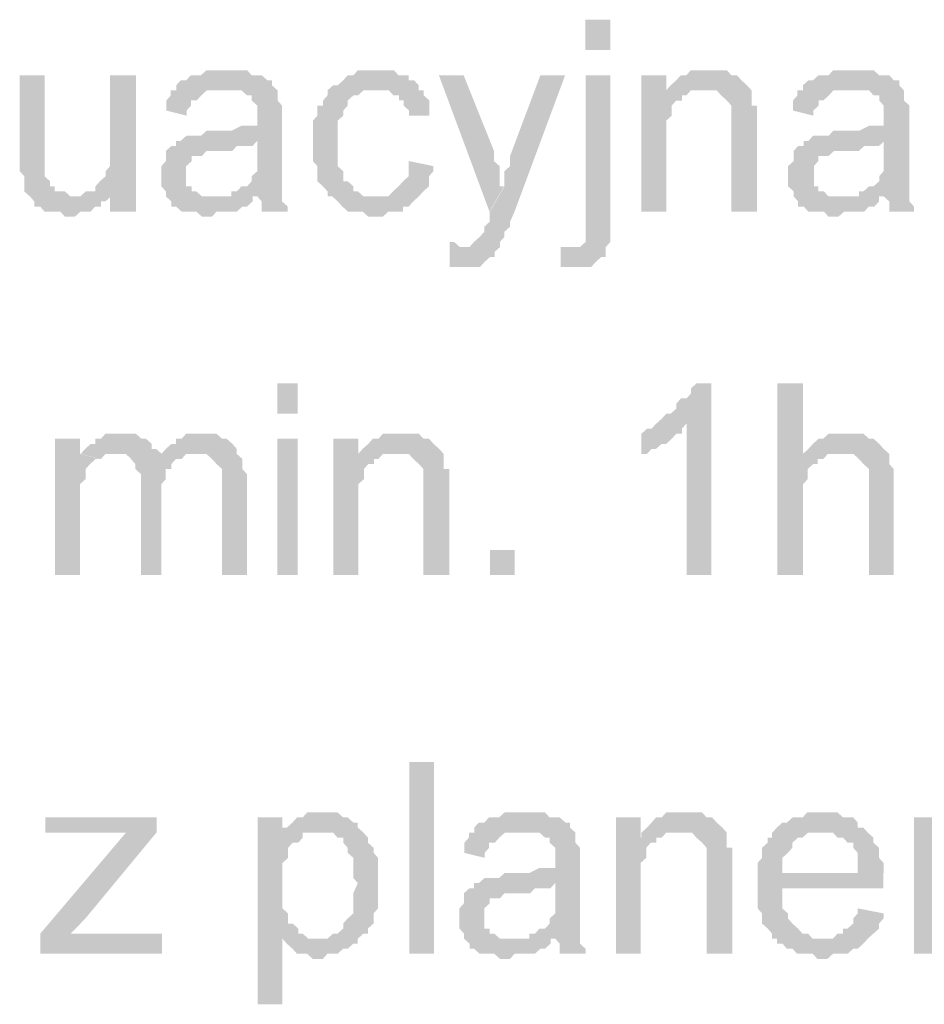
# Model space of a CAD drawing. Header units: millimetres. Extents: x -523 to 1404227, y -783705 to 1038705.
# Tile 119 of 256: x 403628 to 404386, y 229756 to 230581. Entities that reach past the tile are written whole.
import ezdxf

# ---------------------------------------------------------------- set-up
doc = ezdxf.new("R2010")
doc.units = ezdxf.units.MM
doc.linetypes.add('ACAD_ISO08W100', pattern=[36, 24, -3, 6, -3])
doc.layers.add('!!ELEKTRYKA', color=7, linetype='Continuous')

msp = doc.modelspace()

# ---------------------------------------------------------------- hatches: boundary and pattern name
at = {"layer": '!!ELEKTRYKA', "linetype": 'ACAD_ISO08W100'}
for points in [[(403648.93, 230534.61), (403628.15, 230534.61), (403628.15, 230462.65), (403628.15, 230462.65), (403628.15, 230458.42), (403628.15, 230454.18), (403631.93, 230449.94), (403631.93, 230445.71), (403631.93, 230441.48), (403631.93, 230437.25), (403636.65, 230433.01), (403636.65, 230433.01), (403640.43, 230428.78), (403640.43, 230424.55), (403645.15, 230424.55), (403648.93, 230420.31), (403653.65, 230420.31), (403657.43, 230420.31), (403662.15, 230420.31), (403665.93, 230416.08), (403670.65, 230416.08), (403670.65, 230416.08), (403674.43, 230416.08), (403679.16, 230420.31), (403682.93, 230420.31), (403687.66, 230420.31), (403691.43, 230424.55), (403696.16, 230424.55), (403696.16, 230428.78), (403699.94, 230428.78), (403704.66, 230433.01), (403674.43, 230433.01), (403670.65, 230433.01), (403665.93, 230437.25), (403662.15, 230437.25), (403657.43, 230437.25), (403657.43, 230441.48), (403653.65, 230441.48), (403653.65, 230445.71), (403648.93, 230449.94), (403648.93, 230454.18), (403648.93, 230454.18), (403648.93, 230462.65), (403648.93, 230466.88), (403648.93, 230471.11)], [(403725.62, 230534.62), (403703.91, 230534.62), (403703.91, 230475.34), (403703.91, 230475.34), (403703.91, 230466.88), (403703.91, 230462.64), (403703.91, 230458.41), (403700.13, 230454.18), (403700.13, 230449.95), (403700.13, 230449.95), (403695.41, 230445.72), (403691.63, 230441.48), (403691.63, 230437.25), (403703.91, 230437.25), (403703.91, 230420.31), (403725.62, 230420.31)], [(403801.73, 230538.85), (403797.01, 230538.85), (403793.23, 230538.85), (403788.52, 230538.85), (403784.74, 230538.85), (403780.02, 230534.62), (403776.25, 230534.62), (403771.53, 230534.62), (403767.75, 230530.39), (403763.03, 230530.39), (403759.26, 230526.15), (403759.26, 230521.92), (403797.01, 230521.92), (403801.73, 230521.92), (403805.5, 230521.92), (403810.22, 230521.92), (403814, 230521.92), (403818.71, 230517.69), (403822.49, 230517.69), (403822.49, 230513.45), (403822.49, 230513.45), (403827.21, 230509.22), (403827.21, 230504.98), (403827.21, 230500.75), (403827.21, 230500.75), (403827.21, 230492.29), (403822.49, 230492.29), (403818.71, 230492.29), (403818.71, 230492.29), (403814, 230492.29), (403805.5, 230488.05), (403801.73, 230488.05), (403797.01, 230488.05), (403793.23, 230488.05), (403784.74, 230488.05), (403780.02, 230483.81), (403776.25, 230483.81), (403776.25, 230483.81), (403771.53, 230483.81), (403767.75, 230483.81), (403763.03, 230479.59), (403827.21, 230479.59), (403827.21, 230471.12), (403827.21, 230466.88), (403827.21, 230462.66), (403827.21, 230458.42), (403827.21, 230454.18), (403822.49, 230449.95), (403822.49, 230449.95), (403822.49, 230445.72), (403818.71, 230441.49), (403814, 230441.49), (403810.22, 230437.25), (403805.5, 230437.25), (403805.5, 230433.01), (403827.21, 230433.01), (403827.21, 230433.01), (403830.98, 230428.78), (403830.98, 230424.55), (403830.98, 230420.32), (403852.69, 230420.32), (403852.69, 230420.32), (403852.69, 230424.55), (403847.97, 230428.78), (403847.97, 230433.01), (403847.97, 230437.25), (403847.97, 230437.25), (403847.97, 230441.49), (403847.97, 230445.72), (403847.97, 230449.95), (403847.97, 230454.18), (403847.97, 230462.66), (403847.97, 230466.88), (403847.97, 230496.52), (403847.97, 230496.52), (403847.97, 230500.75), (403847.97, 230504.98), (403847.97, 230509.22), (403844.2, 230513.45), (403844.2, 230513.45), (403844.2, 230517.69), (403844.2, 230521.92), (403839.48, 230526.15), (403839.48, 230530.39), (403835.7, 230530.39), (403830.98, 230534.62), (403827.21, 230534.62), (403822.49, 230534.62), (403818.71, 230538.85), (403814, 230538.85), (403810.22, 230538.85), (403805.5, 230538.85)], [(403928.5, 230538.84), (403924.73, 230538.84), (403920.02, 230538.84), (403916.24, 230538.84), (403911.53, 230538.84), (403907.76, 230534.61), (403903.04, 230534.61), (403899.27, 230530.37), (403899.27, 230530.37), (403894.55, 230526.15), (403890.78, 230526.15), (403886.07, 230521.91), (403886.07, 230517.68), (403882.29, 230513.44), (403882.29, 230509.21), (403877.58, 230509.21), (403877.58, 230504.97), (403877.58, 230500.74), (403873.81, 230496.51), (403873.81, 230492.27), (403873.81, 230488.04), (403873.81, 230483.8), (403873.81, 230479.57), (403873.81, 230471.11), (403873.81, 230466.88), (403873.81, 230462.64), (403877.58, 230458.41), (403877.58, 230454.17), (403877.58, 230449.94), (403877.58, 230445.7), (403882.29, 230441.47), (403882.29, 230441.47), (403886.07, 230437.24), (403886.07, 230433), (403924.73, 230433), (403924.73, 230433), (403920.02, 230433), (403916.24, 230433), (403911.53, 230437.24), (403907.76, 230437.24), (403907.76, 230441.47), (403903.04, 230445.7), (403903.04, 230445.7), (403899.27, 230445.7), (403899.27, 230449.94), (403899.27, 230454.17), (403894.55, 230458.41), (403894.55, 230462.64), (403894.55, 230466.88), (403894.55, 230471.11), (403894.55, 230479.57), (403894.55, 230479.57), (403894.55, 230483.8), (403894.55, 230488.04), (403894.55, 230492.27), (403894.55, 230496.51), (403899.27, 230500.74), (403899.27, 230504.97), (403903.04, 230509.21), (403903.04, 230513.44), (403903.04, 230513.44), (403907.76, 230517.68), (403911.53, 230517.68), (403916.24, 230521.91), (403920.02, 230521.91), (403924.73, 230521.91), (403928.5, 230521.91), (403962.45, 230521.91), (403962.45, 230526.15), (403958.68, 230530.37), (403953.97, 230530.37), (403953.97, 230534.61), (403950.19, 230534.61), (403945.48, 230534.61), (403941.71, 230538.84), (403936.99, 230538.84), (403933.22, 230538.84)], [(404000.12, 230534.62), (403979.39, 230534.62), (404021.79, 230420.31), (404034.04, 230441.49), (404030.27, 230441.49), (404030.27, 230449.95), (404030.27, 230454.18), (404030.27, 230458.41), (404025.56, 230462.65), (404025.56, 230466.89), (404025.56, 230471.12)], [(404085.21, 230534.61), (404064.48, 230534.61), (404039.04, 230466.88), (404039.04, 230466.88), (404039.04, 230462.63), (404039.04, 230458.4), (404034.33, 230454.17), (404034.33, 230449.94), (404034.33, 230445.7), (404034.33, 230441.47), (404022.08, 230420.31), (404022.08, 230420.31), (404022.08, 230416.07), (404022.08, 230411.84), (404017.37, 230407.6), (404017.37, 230403.37), (404013.6, 230399.13), (404013.6, 230399.13), (404013.6, 230399.13), (404008.89, 230394.9), (404008.89, 230394.9), (404005.12, 230390.67), (403996.64, 230390.67), (404030.56, 230390.67), (404030.56, 230394.9), (404030.56, 230394.9), (404034.33, 230399.13), (404034.33, 230403.37), (404039.04, 230407.6), (404039.04, 230411.84), (404042.81, 230420.31)], [(404123.13, 230534.61), (404102.41, 230534.61), (404102.41, 230416.07), (404102.41, 230411.84), (404102.41, 230403.37), (404102.41, 230399.14), (404102.41, 230394.91), (404102.41, 230394.91), (404102.41, 230394.91), (404097.7, 230390.67), (404093.93, 230390.67), (404119.36, 230390.67), (404123.13, 230394.91), (404123.13, 230399.14), (404123.13, 230403.37), (404123.13, 230407.6), (404123.13, 230416.07)], [(404169.85, 230534.6), (404149.14, 230534.6), (404149.14, 230420.3), (404169.85, 230420.3), (404169.85, 230483.8), (404169.85, 230488.04), (404169.85, 230492.27), (404169.85, 230496.5), (404174.55, 230500.73), (404174.55, 230504.97), (404174.55, 230509.2), (404178.32, 230513.43), (404178.32, 230513.43), (404183.03, 230513.43), (404183.03, 230517.67), (404186.79, 230517.67), (404169.85, 230517.67)], [(404203.72, 230538.86), (404203.72, 230538.86), (404199.02, 230538.86), (404195.25, 230538.86), (404190.55, 230538.86), (404186.78, 230534.62), (404182.08, 230534.62), (404178.31, 230530.39), (404178.31, 230530.39), (404173.6, 230526.16), (404169.84, 230521.92), (404199.02, 230521.92), (404203.72, 230521.92), (404207.49, 230521.92), (404212.19, 230521.92), (404215.96, 230517.69), (404215.96, 230517.69), (404220.67, 230513.45), (404224.43, 230509.23), (404224.43, 230509.23), (404224.43, 230504.99), (404224.43, 230500.76), (404224.43, 230496.52), (404224.43, 230492.28), (404224.43, 230420.32), (404246.08, 230420.32), (404246.08, 230492.28), (404246.08, 230492.28), (404246.08, 230500.76), (404246.08, 230504.99), (404246.08, 230509.23), (404241.37, 230509.23), (404241.37, 230513.45), (404241.37, 230517.69), (404241.37, 230521.92), (404237.61, 230526.16), (404237.61, 230526.16), (404232.9, 230530.39), (404229.14, 230534.62), (404224.43, 230534.62), (404224.43, 230534.62), (404220.67, 230538.86), (404215.96, 230538.86), (404207.49, 230538.86)], [(404326.71, 230538.84), (404322.95, 230538.84), (404318.25, 230538.84), (404314.48, 230538.84), (404309.78, 230538.84), (404306.02, 230534.61), (404301.32, 230534.61), (404297.55, 230534.61), (404292.85, 230530.38), (404289.09, 230530.38), (404284.39, 230526.15), (404284.39, 230521.91), (404322.95, 230521.91), (404326.71, 230521.91), (404331.41, 230521.91), (404335.18, 230521.91), (404339.88, 230521.91), (404343.64, 230517.68), (404348.34, 230517.68), (404348.34, 230513.45), (404348.34, 230513.45), (404352.11, 230509.21), (404352.11, 230504.97), (404352.11, 230500.74), (404352.11, 230500.74), (404352.11, 230492.28), (404348.34, 230492.28), (404343.64, 230492.28), (404343.64, 230492.28), (404339.88, 230492.28), (404331.41, 230488.05), (404326.71, 230488.05), (404322.95, 230488.05), (404318.25, 230488.05), (404309.78, 230488.05), (404306.02, 230483.81), (404301.32, 230483.81), (404301.32, 230483.81), (404297.55, 230483.81), (404292.85, 230483.81), (404289.09, 230479.58), (404352.11, 230479.58), (404352.11, 230471.11), (404352.11, 230466.87), (404352.11, 230462.64), (404352.11, 230458.41), (404352.11, 230454.18), (404348.34, 230449.94), (404348.34, 230449.94), (404348.34, 230445.71), (404343.64, 230441.48), (404339.88, 230441.48), (404335.18, 230437.24), (404331.41, 230437.24), (404331.41, 230433.01), (404352.11, 230433.01), (404352.11, 230433.01), (404356.81, 230428.77), (404356.81, 230424.54), (404356.81, 230420.31), (404377.5, 230420.31), (404377.5, 230420.31), (404377.5, 230424.54), (404373.74, 230428.77), (404373.74, 230433.01), (404373.74, 230437.24), (404373.74, 230437.24), (404373.74, 230441.48), (404373.74, 230445.71), (404373.74, 230449.94), (404373.74, 230454.18), (404373.74, 230462.64), (404373.74, 230466.87), (404373.74, 230496.51), (404373.74, 230496.51), (404373.74, 230500.74), (404373.74, 230504.97), (404373.74, 230509.21), (404369.04, 230513.45), (404369.04, 230513.45), (404369.04, 230517.68), (404369.04, 230521.91), (404365.27, 230526.15), (404365.27, 230530.38), (404360.57, 230530.38), (404356.81, 230534.61), (404352.11, 230534.61), (404348.34, 230534.61), (404343.64, 230538.84), (404339.88, 230538.84), (404335.18, 230538.84), (404331.41, 230538.84)], [(403759.47, 230521.91), (403754.75, 230521.91), (403754.75, 230517.68), (403750.98, 230513.44), (403750.98, 230509.21), (403750.98, 230504.98), (403767.97, 230500.74), (403767.97, 230504.98), (403771.74, 230509.21), (403771.74, 230513.44), (403776.46, 230513.44), (403780.24, 230517.68), (403780.24, 230517.68), (403784.95, 230521.91), (403788.73, 230521.91), (403793.45, 230521.91), (403797.22, 230521.91)], [(403962.95, 230521.9), (403929.01, 230521.9), (403929.01, 230521.9), (403932.78, 230521.9), (403937.5, 230521.9), (403941.27, 230517.67), (403945.98, 230517.67), (403945.98, 230513.44), (403949.75, 230513.44), (403949.75, 230509.2), (403954.46, 230504.97), (403954.46, 230500.74), (403971.43, 230500.74), (403971.43, 230504.97), (403971.43, 230509.2), (403971.43, 230513.44), (403966.72, 230517.67), (403966.72, 230521.9)], [(404169.84, 230521.92), (404169.84, 230517.69), (404186.78, 230517.69), (404190.55, 230521.92), (404195.25, 230521.92), (404199.02, 230521.92)], [(404284.57, 230521.9), (404279.87, 230521.9), (404279.87, 230517.67), (404276.11, 230513.44), (404276.11, 230509.21), (404276.11, 230504.97), (404293.04, 230500.74), (404293.04, 230504.97), (404297.74, 230509.21), (404297.74, 230513.44), (404301.5, 230513.44), (404306.21, 230517.67), (404306.21, 230517.67), (404309.97, 230521.9), (404314.67, 230521.9), (404318.43, 230521.9), (404323.14, 230521.9)], [(403763.83, 230479.57), (403759.11, 230479.57), (403759.11, 230475.34), (403755.33, 230475.34), (403750.61, 230471.11), (403750.61, 230466.87), (403750.61, 230462.64), (403746.84, 230458.4), (403746.84, 230454.18), (403746.84, 230449.94), (403746.84, 230449.94), (403746.84, 230445.71), (403746.84, 230441.47), (403750.61, 230437.24), (403750.61, 230433.01), (403755.33, 230428.77), (403755.33, 230428.77), (403755.33, 230424.54), (403759.11, 230424.54), (403763.83, 230420.3), (403767.6, 230420.3), (403772.32, 230420.3), (403776.1, 230420.3), (403780.82, 230416.07), (403784.59, 230416.07), (403789.31, 230416.07), (403793.09, 230420.3), (403797.8, 230420.3), (403801.58, 230420.3), (403806.3, 230420.3), (403810.07, 230420.3), (403814.79, 230424.54), (403818.57, 230424.54), (403823.29, 230428.77), (403823.29, 230433.01), (403789.31, 230433.01), (403789.31, 230433.01), (403784.59, 230433.01), (403780.82, 230433.01), (403776.1, 230437.24), (403772.32, 230437.24), (403772.32, 230441.47), (403767.6, 230441.47), (403767.6, 230445.71), (403767.6, 230449.94), (403767.6, 230454.18), (403767.6, 230458.4), (403772.32, 230462.64), (403772.32, 230462.64), (403772.32, 230466.87), (403776.1, 230466.87), (403780.82, 230466.87), (403784.59, 230471.11), (403789.31, 230471.11), (403793.09, 230471.11), (403797.8, 230471.11), (403801.58, 230471.11), (403806.3, 230471.11), (403810.07, 230475.34), (403814.79, 230475.34), (403818.57, 230475.34), (403823.29, 230475.34), (403827.06, 230479.57)], [(404288.9, 230479.56), (404285.14, 230479.56), (404285.14, 230475.33), (404280.43, 230475.33), (404276.67, 230471.1), (404276.67, 230466.86), (404276.67, 230462.63), (404271.97, 230458.4), (404271.97, 230454.17), (404271.97, 230449.93), (404271.97, 230449.93), (404271.97, 230445.7), (404271.97, 230441.47), (404276.67, 230437.23), (404276.67, 230432.99), (404280.43, 230428.76), (404280.43, 230428.76), (404280.43, 230424.53), (404285.14, 230424.53), (404288.9, 230420.29), (404293.6, 230420.29), (404297.36, 230420.29), (404302.07, 230420.29), (404305.83, 230416.06), (404310.53, 230416.06), (404314.29, 230416.06), (404319, 230420.29), (404322.76, 230420.29), (404327.46, 230420.29), (404331.22, 230420.29), (404335.93, 230420.29), (404339.69, 230424.53), (404344.39, 230424.53), (404348.16, 230428.76), (404348.16, 230432.99), (404314.29, 230432.99), (404314.29, 230432.99), (404310.53, 230432.99), (404305.83, 230432.99), (404302.07, 230437.23), (404297.36, 230437.23), (404297.36, 230441.47), (404293.6, 230441.47), (404293.6, 230445.7), (404293.6, 230449.93), (404293.6, 230454.17), (404293.6, 230458.4), (404297.36, 230462.63), (404297.36, 230462.63), (404297.36, 230466.86), (404302.07, 230466.86), (404305.83, 230466.86), (404310.53, 230471.1), (404314.29, 230471.1), (404319, 230471.1), (404322.76, 230471.1), (404327.46, 230471.1), (404331.22, 230471.1), (404335.93, 230475.33), (404339.69, 230475.33), (404344.39, 230475.33), (404348.16, 230475.33), (404352.86, 230479.56)], [(403954.12, 230462.66), (403954.12, 230458.42), (403954.12, 230454.19), (403954.12, 230449.95), (403949.41, 230445.72), (403949.41, 230445.72), (403945.64, 230441.49), (403940.92, 230437.25), (403940.92, 230437.25), (403937.15, 230433.02), (403932.43, 230433.02), (403923.95, 230433.02), (403886.23, 230433.02), (403890, 230433.02), (403894.71, 230428.78), (403898.49, 230424.55), (403898.49, 230424.55), (403903.2, 230420.32), (403906.97, 230420.32), (403911.69, 230420.32), (403915.46, 230420.32), (403920.18, 230416.08), (403928.66, 230416.08), (403932.43, 230416.08), (403937.15, 230420.32), (403940.92, 230420.32), (403945.64, 230420.32), (403949.41, 230420.32), (403949.41, 230424.55), (403954.12, 230424.55), (403957.89, 230428.78), (403957.89, 230428.78), (403962.61, 230433.02), (403966.38, 230437.25), (403966.38, 230437.25), (403971.1, 230441.49), (403971.1, 230445.72), (403971.1, 230449.95), (403974.87, 230454.19), (403974.87, 230458.42)], [(403692.07, 230437.23), (403687.35, 230437.23), (403683.57, 230437.23), (403678.85, 230433), (403675.07, 230433), (403704.34, 230433), (403704.34, 230437.23)], [(403988.36, 230394.89), (403988.36, 230373.73), (403992.13, 230373.73), (403996.84, 230373.73), (404000.61, 230373.73), (404005.32, 230373.73), (404009.09, 230373.73), (404013.8, 230373.73), (404017.57, 230377.96), (404017.57, 230377.96), (404022.28, 230382.19), (404026.05, 230382.19), (404026.05, 230386.43), (404030.76, 230390.66), (403996.84, 230390.66), (403996.84, 230390.66), (403992.13, 230394.89)], [(404081.51, 230390.66), (404081.51, 230373.73), (404081.51, 230373.73), (404085.28, 230373.73), (404089.99, 230373.73), (404093.76, 230373.73), (404098.46, 230373.73), (404102.23, 230373.73), (404106.94, 230373.73), (404110.71, 230377.96), (404110.71, 230377.96), (404115.42, 230382.2), (404119.18, 230382.2), (404119.18, 230386.42), (404119.18, 230390.66), (404093.76, 230390.66), (404093.76, 230390.66), (404089.99, 230390.66)], [(404207.68, 230276.37), (404195.44, 230276.37), (404195.44, 230276.37), (404190.74, 230272.14), (404190.74, 230267.91), (404186.97, 230263.67), (404182.27, 230263.67), (404178.5, 230259.44), (404178.5, 230255.21), (404173.8, 230250.97), (404170.03, 230250.97), (404166.26, 230246.74), (404166.26, 230246.74), (404161.56, 230242.5), (404186.97, 230242.5), (404186.97, 230115.51), (404207.68, 230115.51)], [(404284.63, 230276.38), (404263, 230276.38), (404263, 230115.51), (404284.63, 230115.51), (404284.63, 230179.01), (404284.63, 230183.24), (404284.63, 230187.48), (404284.63, 230191.71), (404288.39, 230195.94), (404288.39, 230200.18), (404288.39, 230204.41), (404293.1, 230208.64), (404296.86, 230208.64), (404296.86, 230212.88), (404301.56, 230212.88), (404305.33, 230217.12), (404310.03, 230217.12), (404313.79, 230217.12), (404284.63, 230217.12)], [(404161.38, 230242.49), (404157.61, 230238.27), (404153.84, 230238.27), (404149.14, 230234.03), (404149.14, 230217.09), (404149.14, 230217.09), (404153.84, 230217.09), (404157.61, 230221.33), (404161.38, 230221.33), (404166.08, 230225.56), (404169.85, 230225.56), (404169.85, 230225.56), (404174.55, 230229.79), (404178.32, 230234.03), (404183.03, 230234.03), (404183.03, 230238.27), (404186.79, 230242.49)], [(403678.6, 230229.8), (403657.82, 230229.8), (403657.82, 230115.5), (403678.6, 230115.5), (403678.6, 230174.77), (403678.6, 230179.01), (403678.6, 230183.24), (403678.6, 230187.47), (403678.6, 230191.71), (403683.32, 230195.94), (403683.32, 230200.17), (403683.32, 230204.4), (403687.1, 230208.64), (403687.1, 230208.64), (403691.82, 230212.87), (403695.6, 230212.87), (403678.6, 230217.1)], [(403713.21, 230234.03), (403708.48, 230234.03), (403704.71, 230234.03), (403699.99, 230234.03), (403696.21, 230229.8), (403691.49, 230229.8), (403691.49, 230225.56), (403687.71, 230225.56), (403682.99, 230221.33), (403679.21, 230217.1), (403708.48, 230217.1), (403708.48, 230217.1), (403713.21, 230217.1), (403716.98, 230217.1), (403721.7, 230212.86), (403747.2, 230212.86), (403747.2, 230217.1), (403742.48, 230221.33), (403738.7, 230221.33), (403738.7, 230225.56), (403733.98, 230229.8), (403733.98, 230229.8), (403730.2, 230229.8), (403725.48, 230234.03), (403721.7, 230234.03), (403716.98, 230234.03)], [(403780.82, 230234.04), (403776.1, 230234.04), (403772.32, 230234.04), (403767.6, 230234.04), (403763.83, 230229.8), (403759.11, 230229.8), (403759.11, 230225.56), (403755.33, 230225.56), (403750.61, 230221.33), (403746.84, 230217.1), (403776.1, 230217.1), (403780.82, 230217.1), (403784.59, 230217.1), (403789.31, 230212.87), (403789.31, 230212.87), (403793.09, 230208.63), (403797.8, 230204.4), (403797.8, 230204.4), (403797.8, 230200.16), (403797.8, 230195.94), (403797.8, 230187.47), (403797.8, 230115.49), (403818.57, 230115.49), (403818.57, 230195.94), (403818.57, 230195.94), (403818.57, 230200.16), (403814.79, 230204.4), (403814.79, 230212.87), (403814.79, 230212.87), (403810.07, 230217.1), (403810.07, 230221.33), (403806.3, 230225.56), (403806.3, 230225.56), (403801.58, 230229.8), (403797.8, 230229.8), (403793.09, 230234.04), (403789.31, 230234.04), (403784.59, 230234.04)], [(403911.8, 230229.79), (403891.06, 230229.79), (403891.06, 230115.49), (403911.8, 230115.49), (403911.8, 230178.99), (403911.8, 230183.22), (403911.8, 230187.45), (403911.8, 230191.69), (403916.52, 230195.92), (403916.52, 230200.16), (403916.52, 230204.39), (403920.29, 230208.62), (403920.29, 230208.62), (403925, 230208.62), (403925, 230212.86), (403928.78, 230212.86), (403911.8, 230212.86)], [(403945.7, 230234.04), (403945.7, 230234.04), (403940.99, 230234.04), (403937.22, 230234.04), (403932.5, 230234.04), (403928.73, 230229.81), (403924.02, 230229.81), (403920.25, 230225.57), (403920.25, 230225.57), (403915.53, 230221.34), (403911.76, 230217.11), (403940.99, 230217.11), (403945.7, 230217.11), (403949.47, 230217.11), (403954.19, 230217.11), (403957.96, 230212.87), (403957.96, 230212.87), (403962.67, 230208.64), (403966.44, 230204.41), (403966.44, 230204.41), (403966.44, 230200.17), (403966.44, 230195.94), (403966.44, 230191.71), (403966.44, 230187.47), (403966.44, 230115.51), (403988.13, 230115.51), (403988.13, 230187.47), (403988.13, 230187.47), (403988.13, 230195.94), (403988.13, 230200.17), (403988.13, 230204.41), (403983.41, 230204.41), (403983.41, 230208.64), (403983.41, 230212.87), (403983.41, 230217.11), (403979.64, 230221.34), (403979.64, 230221.34), (403974.93, 230225.57), (403971.16, 230229.81), (403966.44, 230229.81), (403966.44, 230229.81), (403962.67, 230234.04), (403957.96, 230234.04), (403949.47, 230234.04)], [(404318.25, 230234.04), (404318.25, 230234.04), (404314.48, 230234.04), (404309.78, 230234.04), (404306.02, 230234.04), (404301.32, 230229.8), (404297.55, 230229.8), (404292.85, 230225.57), (404292.85, 230225.57), (404289.09, 230221.34), (404284.39, 230217.11), (404314.48, 230217.11), (404318.25, 230217.11), (404322.95, 230217.11), (404326.71, 230217.11), (404331.41, 230212.87), (404335.18, 230208.63), (404335.18, 230208.63), (404335.18, 230208.63), (404339.88, 230204.4), (404339.88, 230200.17), (404339.88, 230195.94), (404339.88, 230187.47), (404339.88, 230115.5), (404360.57, 230115.5), (404360.57, 230187.47), (404360.57, 230195.94), (404360.57, 230200.17), (404360.57, 230204.4), (404356.81, 230208.63), (404356.81, 230212.87), (404356.81, 230212.87), (404356.81, 230217.11), (404352.11, 230221.34), (404348.34, 230225.57), (404348.34, 230225.57), (404343.64, 230229.8), (404339.88, 230229.8), (404339.88, 230229.8), (404335.18, 230234.04), (404331.41, 230234.04), (404322.95, 230234.04)], [(403679.21, 230217.1), (403679.21, 230217.1), (403696.21, 230212.86), (403699.99, 230217.1), (403704.71, 230217.1), (403708.48, 230217.1)], [(403746.79, 230217.1), (403746.79, 230212.87), (403721.31, 230212.87), (403725.08, 230208.64), (403725.08, 230208.64), (403725.08, 230204.41), (403729.8, 230200.17), (403729.8, 230195.94), (403729.8, 230191.7), (403729.8, 230115.5), (403746.79, 230115.5), (403746.79, 230183.23), (403746.79, 230183.23), (403746.79, 230191.7), (403750.57, 230195.94), (403750.57, 230200.17), (403750.57, 230204.41), (403755.29, 230204.41), (403755.29, 230208.64), (403755.29, 230208.64), (403759.07, 230212.87), (403763.79, 230212.87), (403767.56, 230217.1), (403772.28, 230217.1), (403776.06, 230217.1)], [(403911.76, 230217.11), (403911.76, 230212.87), (403928.73, 230212.87), (403932.5, 230217.11), (403937.22, 230217.11), (403940.99, 230217.11)], [(403743.04, 229912.29), (403649.54, 229912.29), (403649.54, 229899.59), (403695.82, 229899.59), (403700.54, 229899.59), (403704.32, 229899.59), (403709.04, 229899.59), (403712.82, 229899.59), (403717.54, 229899.59), (403743.04, 229899.59)], [(403848.33, 229912.28), (403827.57, 229912.28), (403827.57, 229755.65), (403848.33, 229755.65), (403848.33, 229810.68), (403878.51, 229810.68), (403873.8, 229810.68), (403870.02, 229810.68), (403865.31, 229814.91), (403861.53, 229814.91), (403861.53, 229819.14), (403856.82, 229823.38), (403853.04, 229823.38), (403853.04, 229827.61), (403853.04, 229831.85), (403848.33, 229836.07), (403848.33, 229840.31), (403848.33, 229844.55), (403848.33, 229848.78), (403848.33, 229857.24), (403848.33, 229857.24), (403848.33, 229861.48), (403848.33, 229865.71), (403848.33, 229869.95), (403848.33, 229874.18), (403853.04, 229878.41), (403853.04, 229882.65), (403853.04, 229886.88), (403856.82, 229891.11), (403861.53, 229891.11), (403865.31, 229895.34), (403865.31, 229899.58), (403848.33, 229899.58)], [(403882.23, 229916.53), (403877.51, 229916.53), (403873.74, 229916.53), (403869.03, 229916.53), (403865.25, 229912.3), (403860.54, 229912.3), (403860.54, 229912.3), (403856.76, 229908.06), (403852.05, 229903.83), (403848.28, 229903.83), (403877.51, 229899.6), (403882.23, 229899.6), (403886, 229899.6), (403890.72, 229899.6), (403894.49, 229895.36), (403899.21, 229895.36), (403899.21, 229891.13), (403902.98, 229886.89), (403902.98, 229882.66), (403907.7, 229878.43), (403907.7, 229878.43), (403907.7, 229869.96), (403907.7, 229865.73), (403907.7, 229861.49), (403911.47, 229857.26), (403911.47, 229857.26), (403907.7, 229848.8), (403907.7, 229844.56), (403907.7, 229840.33), (403907.7, 229836.09), (403907.7, 229831.86), (403902.98, 229827.63), (403902.98, 229827.63), (403899.21, 229823.4), (403899.21, 229819.16), (403894.49, 229814.93), (403890.72, 229814.93), (403886, 229810.69), (403882.23, 229810.69), (403877.51, 229810.69), (403848.28, 229810.69), (403852.05, 229806.46), (403852.05, 229806.46), (403856.76, 229802.23), (403860.54, 229798), (403860.54, 229798), (403865.25, 229798), (403869.03, 229798), (403873.74, 229793.76), (403877.51, 229793.76), (403877.51, 229793.76), (403882.23, 229793.76), (403886, 229798), (403890.72, 229798), (403894.49, 229798), (403899.21, 229802.23), (403902.98, 229802.23), (403907.7, 229806.46), (403911.47, 229806.46), (403911.47, 229810.69), (403916.19, 229814.93), (403919.96, 229814.93), (403919.96, 229819.16), (403924.67, 229823.4), (403924.67, 229827.63), (403924.67, 229831.86), (403928.45, 229836.09), (403928.45, 229840.33), (403928.45, 229844.56), (403928.45, 229848.8), (403928.45, 229853.03), (403928.45, 229857.26), (403928.45, 229857.26), (403928.45, 229861.49), (403928.45, 229865.73), (403928.45, 229869.96), (403928.45, 229874.2), (403928.45, 229878.43), (403924.67, 229882.66), (403924.67, 229886.89), (403924.67, 229886.89), (403919.96, 229891.13), (403919.96, 229895.36), (403916.19, 229899.6), (403911.47, 229903.83), (403911.47, 229908.06), (403907.7, 229908.06), (403907.7, 229908.06), (403902.98, 229912.3), (403899.21, 229912.3), (403894.49, 229916.53), (403890.72, 229916.53), (403886, 229916.53)], [(404051.46, 229916.54), (404046.75, 229916.54), (404042.98, 229916.54), (404038.27, 229916.54), (404034.5, 229916.54), (404029.79, 229912.3), (404026.02, 229912.3), (404021.31, 229912.3), (404017.54, 229908.07), (404012.83, 229908.07), (404009.06, 229903.84), (404009.06, 229899.6), (404046.75, 229899.6), (404051.46, 229899.6), (404055.23, 229899.6), (404059.94, 229899.6), (404063.71, 229899.6), (404068.42, 229895.37), (404072.19, 229895.37), (404072.19, 229891.14), (404072.19, 229891.14), (404076.9, 229886.9), (404076.9, 229882.67), (404076.9, 229878.44), (404076.9, 229878.44), (404076.9, 229869.97), (404072.19, 229869.97), (404068.42, 229869.97), (404068.42, 229869.97), (404063.71, 229869.97), (404055.23, 229865.73), (404051.46, 229865.73), (404046.75, 229865.73), (404042.98, 229865.73), (404034.5, 229865.73), (404029.79, 229861.5), (404026.02, 229861.5), (404026.02, 229861.5), (404021.31, 229861.5), (404017.54, 229861.5), (404012.83, 229857.26), (404076.9, 229857.26), (404076.9, 229848.8), (404076.9, 229844.56), (404076.9, 229840.33), (404076.9, 229836.1), (404076.9, 229831.86), (404072.19, 229827.63), (404072.19, 229827.63), (404072.19, 229823.4), (404068.42, 229819.17), (404063.71, 229819.17), (404059.94, 229814.93), (404055.23, 229814.93), (404055.23, 229810.7), (404076.9, 229810.7), (404076.9, 229810.7), (404080.67, 229806.47), (404080.67, 229802.23), (404080.67, 229798), (404102.34, 229798), (404102.34, 229798), (404102.34, 229802.23), (404097.63, 229806.47), (404097.63, 229810.7), (404097.63, 229814.93), (404097.63, 229814.93), (404097.63, 229819.17), (404097.63, 229823.4), (404097.63, 229827.63), (404097.63, 229831.86), (404097.63, 229840.33), (404097.63, 229844.56), (404097.63, 229874.21), (404097.63, 229874.21), (404097.63, 229878.44), (404097.63, 229882.67), (404097.63, 229886.9), (404093.86, 229891.14), (404093.86, 229891.14), (404093.86, 229895.37), (404093.86, 229899.6), (404089.15, 229903.84), (404089.15, 229908.07), (404085.38, 229908.07), (404080.67, 229912.3), (404076.9, 229912.3), (404072.19, 229912.3), (404068.42, 229916.54), (404063.71, 229916.54), (404059.94, 229916.54), (404055.23, 229916.54)], [(404148.46, 229912.3), (404127.75, 229912.3), (404127.75, 229797.99), (404148.46, 229797.99), (404148.46, 229861.49), (404148.46, 229865.73), (404148.46, 229869.96), (404148.46, 229874.19), (404153.17, 229878.43), (404153.17, 229882.66), (404153.17, 229886.89), (404156.93, 229891.13), (404156.93, 229891.13), (404161.64, 229891.13), (404161.64, 229895.36), (404165.41, 229895.36), (404148.46, 229895.36)], [(404183.03, 229916.52), (404183.03, 229916.52), (404178.32, 229916.52), (404174.55, 229916.52), (404169.85, 229916.52), (404166.08, 229912.28), (404161.38, 229912.28), (404157.61, 229908.06), (404157.61, 229908.06), (404153.84, 229903.82), (404149.14, 229899.58), (404178.32, 229899.58), (404183.03, 229899.58), (404186.79, 229899.58), (404191.5, 229899.58), (404195.26, 229895.35), (404195.26, 229895.35), (404199.97, 229891.12), (404203.74, 229886.89), (404203.74, 229886.89), (404203.74, 229882.65), (404203.74, 229878.42), (404203.74, 229874.19), (404203.74, 229869.95), (404203.74, 229797.98), (404225.39, 229797.98), (404225.39, 229869.95), (404225.39, 229869.95), (404225.39, 229878.42), (404225.39, 229882.65), (404225.39, 229886.89), (404220.68, 229886.89), (404220.68, 229891.12), (404220.68, 229895.35), (404220.68, 229899.58), (404216.92, 229903.82), (404216.92, 229903.82), (404212.21, 229908.06), (404208.44, 229912.28), (404203.74, 229912.28), (404203.74, 229912.28), (404199.97, 229916.52), (404195.26, 229916.52), (404186.79, 229916.52)], [(404301.19, 229916.54), (404296.48, 229916.54), (404292.72, 229916.54), (404288.02, 229916.54), (404284.25, 229912.3), (404279.55, 229912.3), (404275.79, 229912.3), (404271.08, 229908.07), (404267.32, 229908.07), (404262.62, 229903.84), (404258.86, 229899.6), (404301.19, 229899.6), (404301.19, 229899.6), (404304.95, 229899.6), (404309.65, 229899.6), (404313.42, 229895.37), (404318.12, 229895.37), (404321.88, 229891.14), (404326.58, 229891.14), (404326.58, 229886.9), (404326.58, 229886.9), (404330.35, 229882.66), (404330.35, 229878.43), (404330.35, 229874.2), (404330.35, 229865.73), (404267.32, 229865.73), (404351.98, 229865.73), (404351.98, 229869.96), (404351.98, 229874.2), (404348.22, 229878.43), (404348.22, 229882.66), (404348.22, 229886.9), (404343.52, 229891.14), (404343.52, 229895.37), (404338.81, 229899.6), (404338.81, 229899.6), (404335.05, 229903.84), (404330.35, 229903.84), (404330.35, 229908.07), (404326.58, 229912.3), (404321.88, 229912.3), (404318.12, 229912.3), (404313.42, 229916.54), (404309.65, 229916.54), (404304.95, 229916.54)], [(404399.16, 229912.29), (404377.54, 229912.29), (404377.54, 229797.99), (404399.16, 229797.99), (404399.16, 229857.26), (404399.16, 229861.49), (404399.16, 229865.73), (404399.16, 229869.96), (404399.16, 229874.19), (404402.92, 229878.43), (404402.92, 229882.66), (404402.92, 229886.9), (404407.62, 229891.13), (404407.62, 229891.13), (404411.38, 229895.36), (404416.08, 229895.36), (404399.16, 229899.6)], [(403848.28, 229903.83), (403848.28, 229899.6), (403865.25, 229899.6), (403869.03, 229899.6), (403873.74, 229899.6), (403877.51, 229899.6)], [(403742.68, 229899.58), (403717.18, 229899.58), (403645.4, 229814.91), (403645.4, 229797.98), (403670.9, 229814.91), (403683.18, 229827.61)], [(404009.26, 229899.59), (404004.55, 229899.59), (404004.55, 229895.36), (404000.78, 229891.13), (404000.78, 229886.9), (404000.78, 229882.66), (404017.74, 229878.43), (404017.74, 229882.66), (404021.51, 229886.9), (404021.51, 229891.13), (404026.22, 229891.13), (404029.99, 229895.36), (404029.99, 229895.36), (404034.7, 229899.59), (404038.47, 229899.59), (404043.18, 229899.59), (404046.95, 229899.59)], [(404149.14, 229899.58), (404149.14, 229895.35), (404166.08, 229895.35), (404169.85, 229899.58), (404174.55, 229899.58), (404178.32, 229899.58)], [(404258.66, 229899.59), (404258.66, 229899.59), (404258.66, 229895.35), (404254.9, 229895.35), (404254.9, 229891.12), (404250.2, 229886.89), (404250.2, 229882.65), (404250.2, 229878.42), (404246.43, 229874.19), (404246.43, 229869.95), (404246.43, 229865.72), (404246.43, 229861.48), (404246.43, 229853.02), (404246.43, 229848.78), (404246.43, 229844.55), (404246.43, 229840.32), (404246.43, 229836.08), (404250.2, 229831.85), (404250.2, 229827.62), (404250.2, 229823.38), (404254.9, 229819.15), (404254.9, 229819.15), (404258.66, 229814.92), (404258.66, 229810.68), (404301, 229810.68), (404301, 229810.68), (404297.24, 229810.68), (404292.53, 229810.68), (404288.77, 229814.92), (404284.07, 229814.92), (404280.3, 229819.15), (404275.6, 229823.38), (404275.6, 229823.38), (404275.6, 229823.38), (404271.84, 229827.62), (404271.84, 229831.85), (404267.13, 229836.08), (404267.13, 229840.32), (404267.13, 229844.55), (404267.13, 229853.02), (404351.8, 229853.02), (404351.8, 229853.02), (404351.8, 229857.25), (404351.8, 229861.48), (404351.8, 229865.72), (404267.13, 229865.72), (404267.13, 229865.72), (404267.13, 229874.19), (404267.13, 229878.42), (404271.84, 229882.65), (404271.84, 229882.65), (404275.6, 229886.89), (404275.6, 229891.12), (404280.3, 229895.35), (404284.07, 229895.35), (404288.77, 229899.59), (404292.53, 229899.59), (404297.24, 229899.59), (404301, 229899.59)], [(404013.6, 229857.26), (404008.89, 229857.26), (404008.89, 229853.02), (404005.12, 229853.02), (404000.41, 229848.79), (404000.41, 229844.56), (404000.41, 229840.33), (403996.64, 229836.09), (403996.64, 229831.85), (403996.64, 229827.62), (403996.64, 229827.62), (403996.64, 229823.39), (403996.64, 229819.15), (404000.41, 229814.92), (404000.41, 229810.69), (404005.12, 229806.45), (404005.12, 229806.45), (404005.12, 229802.22), (404008.89, 229802.22), (404013.6, 229797.99), (404017.37, 229797.99), (404022.08, 229797.99), (404025.85, 229797.99), (404030.56, 229793.76), (404034.33, 229793.76), (404039.04, 229793.76), (404042.81, 229797.99), (404047.52, 229797.99), (404051.29, 229797.99), (404056, 229797.99), (404059.77, 229797.99), (404064.48, 229802.22), (404068.25, 229802.22), (404072.96, 229806.45), (404072.96, 229810.69), (404039.04, 229810.69), (404039.04, 229810.69), (404034.33, 229810.69), (404030.56, 229810.69), (404025.85, 229814.92), (404022.08, 229814.92), (404022.08, 229819.15), (404017.37, 229819.15), (404017.37, 229823.39), (404017.37, 229827.62), (404017.37, 229831.85), (404017.37, 229836.09), (404022.08, 229840.33), (404022.08, 229840.33), (404022.08, 229844.56), (404025.85, 229844.56), (404030.56, 229844.56), (404034.33, 229848.79), (404039.04, 229848.79), (404042.81, 229848.79), (404047.52, 229848.79), (404051.29, 229848.79), (404056, 229848.79), (404059.77, 229853.02), (404064.48, 229853.02), (404068.25, 229853.02), (404072.96, 229853.02), (404076.73, 229857.26)], [(404330.35, 229836.1), (404330.35, 229831.87), (404326.58, 229827.63), (404326.58, 229823.4), (404321.88, 229819.17), (404318.12, 229819.17), (404318.12, 229814.93), (404313.42, 229814.93), (404309.65, 229810.7), (404304.95, 229810.7), (404301.19, 229810.7), (404258.86, 229810.7), (404262.62, 229810.7), (404262.62, 229806.47), (404267.32, 229806.47), (404271.08, 229802.23), (404275.79, 229802.23), (404279.55, 229798), (404284.25, 229798), (404288.02, 229798), (404292.72, 229798), (404296.48, 229793.77), (404301.19, 229793.77), (404304.95, 229793.77), (404309.65, 229798), (404313.42, 229798), (404318.12, 229798), (404321.88, 229798), (404326.58, 229802.23), (404330.35, 229802.23), (404335.05, 229806.47), (404335.05, 229806.47), (404338.81, 229810.7), (404343.52, 229814.93), (404343.52, 229814.93), (404348.22, 229819.17), (404348.22, 229823.4), (404351.98, 229827.63), (404351.98, 229831.87)], [(403747.4, 229814.91), (403696.4, 229814.91), (403691.68, 229814.91), (403687.9, 229814.91), (403683.18, 229814.91), (403679.4, 229814.91), (403674.68, 229814.91), (403670.9, 229814.91), (403645.4, 229797.98), (403747.4, 229797.98)]]:
    msp.add_hatch(color=7, dxfattribs=at).paths.add_polyline_path(points)

# ---------------------------------------------------------------- linework, layer by layer
at = {"layer": '!!ELEKTRYKA', "color": 7, "linetype": 'ACAD_ISO08W100', "lineweight": -3}
for points in [[(404122.93, 230581.18), (404102.21, 230581.18), (404122.93, 230555.79), (404102.21, 230555.79)], [(403861.11, 230276.37), (403844.14, 230276.37), (403861.11, 230250.97), (403844.14, 230250.97)], [(403861.11, 230229.8), (403844.14, 230229.8), (403861.11, 230115.5), (403844.14, 230115.5)], [(404022.17, 230115.49), (404022.17, 230136.66), (404042.9, 230115.49), (404042.9, 230136.66)], [(403954.54, 229797.98), (403954.54, 229958.84), (403975.28, 229797.98), (403975.28, 229958.84)]]:
    msp.add_solid(points, dxfattribs=at)

doc.saveas('drawing.dxf')
